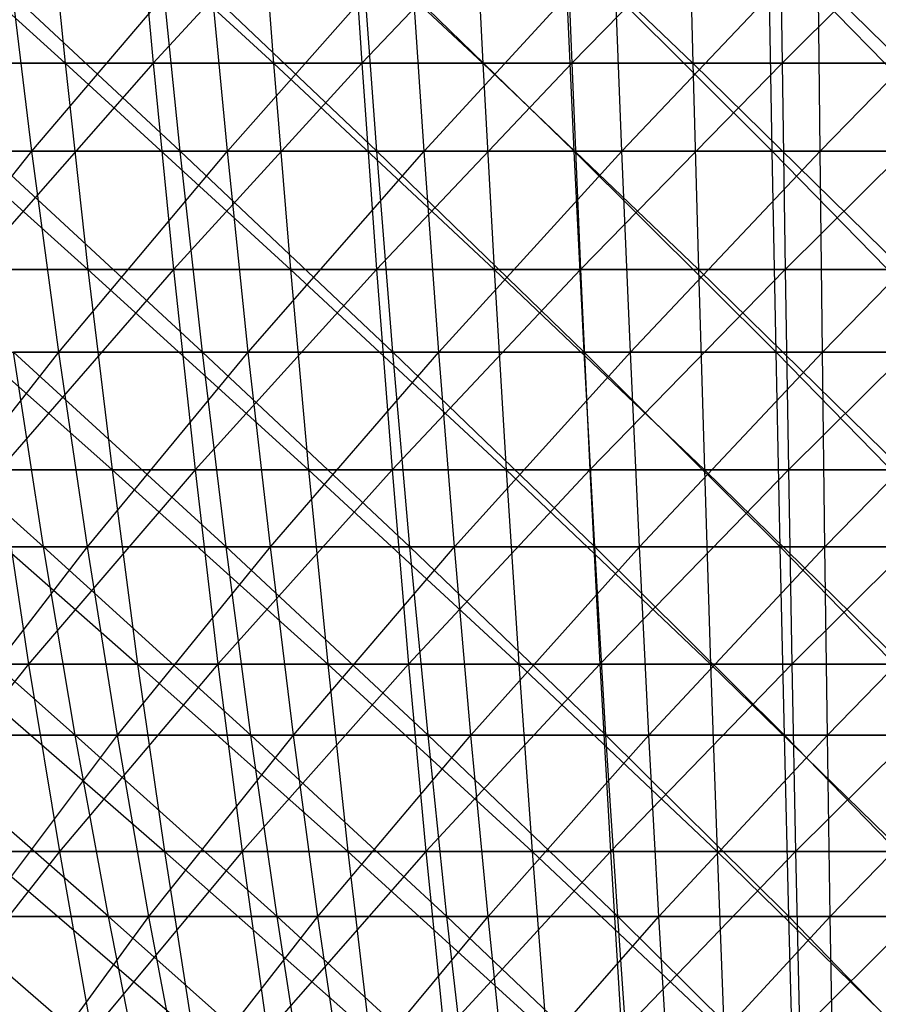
# Model space of a CAD drawing. Extents: x -125 to 125, y -143 to 0.
# Tile 92 of 256: x -9 to 0, y -125 to -115. Entities that reach past the tile are written whole.
import ezdxf

# ---------------------------------------------------------------- set-up
doc = ezdxf.new("R2010")
doc.units = 0
doc.header["$LTSCALE"] = 25.4
doc.layers.get('0').update_dxf_attribs({"linetype": 'CONTINUOUS'})

# ---------------------------------------------------------------- blocks, each defined once
blk = doc.blocks.new('NL2500027000_STL_3')
at = {"color": 0}
for p, q in [((-10.7931, -112.8721, 50.831), (-8.4242, -115.022, 49.9571)), ((-10.7931, -112.8721, 50.831), (-8.4242, -115.022, 49.9571)), ((-8.6407, -112.8721, 51.2408), (-6.3107, -115.022, 50.2678)), ((-8.6407, -112.8721, 51.2408), (-6.3107, -115.022, 50.2678)), ((-8.6407, -112.8721, 51.2408), (-8.4242, -115.022, 49.9571)), ((-8.6407, -112.8721, 51.2408), (-8.4242, -115.022, 49.9571)), ((-7.7249, -112.8721, -51.3868), (-7.5314, -115.022, -50.0995)), ((-7.7249, -112.8721, -51.3868), (-7.5314, -115.022, -50.0995)), ((-5.5517, -112.8721, -51.6668), (-7.5314, -115.022, -50.0995)), ((-5.5517, -112.8721, -51.6668), (-7.5314, -115.022, -50.0995)), ((-6.4729, -112.8721, 51.5595), (-4.186, -115.022, 50.4892)), ((-6.4729, -112.8721, 51.5595), (-4.186, -115.022, 50.4892)), ((-6.4729, -112.8721, 51.5595), (-6.3107, -115.022, 50.2678)), ((-6.4729, -112.8721, 51.5595), (-6.3107, -115.022, 50.2678)), ((-5.5517, -112.8721, -51.6668), (-5.4126, -115.022, -50.3725)), ((-5.5517, -112.8721, -51.6668), (-5.4126, -115.022, -50.3725)), ((-3.3687, -112.8721, -51.8549), (-5.4126, -115.022, -50.3725)), ((-3.3687, -112.8721, -51.8549), (-5.4126, -115.022, -50.3725)), ((-4.2935, -112.8721, 51.7865), (-2.0538, -115.022, 50.6208)), ((-4.2935, -112.8721, 51.7865), (-2.0538, -115.022, 50.6208)), ((-4.2935, -112.8721, 51.7865), (-4.186, -115.022, 50.4892)), ((-4.2935, -112.8721, 51.7865), (-4.186, -115.022, 50.4892)), ((-3.3687, -112.8721, -51.8549), (-3.2843, -115.022, -50.5559)), ((-3.3687, -112.8721, -51.8549), (-3.2843, -115.022, -50.5559)), ((-1.1797, -112.8721, -51.9508), (-3.2843, -115.022, -50.5559)), ((-1.1797, -112.8721, -51.9508), (-3.2843, -115.022, -50.5559)), ((-2.1066, -112.8721, 51.9215), (0.082, -115.022, 50.6624)), ((-2.1066, -112.8721, 51.9215), (0.082, -115.022, 50.6624)), ((-2.1066, -112.8721, 51.9215), (-2.0538, -115.022, 50.6208)), ((-2.1066, -112.8721, 51.9215), (-2.0538, -115.022, 50.6208)), ((-1.1797, -112.8721, -51.9508), (-1.1501, -115.022, -50.6494)), ((-1.1797, -112.8721, -51.9508), (-1.1501, -115.022, -50.6494)), ((1.0114, -112.8721, -51.9543), (-1.1501, -115.022, -50.6494)), ((1.0114, -112.8721, -51.9543), (-1.1501, -115.022, -50.6494)), ((-7.2562, -115.9134, 45.5486), (-9.5064, -113.8156, 46.5113)), ((-7.2562, -115.9134, 45.5486), (-9.5064, -113.8156, 46.5113)), ((-8.7599, -115.9134, -45.2834), (-9.0163, -113.8156, -46.6088)), ((-8.7599, -115.9134, -45.2834), (-9.0163, -113.8156, -46.6088)), ((-8.7599, -115.9134, -45.2834), (-6.9747, -113.8156, -46.9578)), ((-8.7599, -115.9134, -45.2834), (-6.9747, -113.8156, -46.9578)), ((-5.2625, -115.9134, 45.8217), (-7.4686, -113.8156, 46.8817)), ((-5.2625, -115.9134, 45.8217), (-7.4686, -113.8156, 46.8817)), ((-7.2562, -115.9134, 45.5486), (-7.4686, -113.8156, 46.8817)), ((-7.2562, -115.9134, 45.5486), (-7.4686, -113.8156, 46.8817)), ((-6.7764, -115.9134, -45.6224), (-6.9747, -113.8156, -46.9578)), ((-6.7764, -115.9134, -45.6224), (-6.9747, -113.8156, -46.9578)), ((-6.7764, -115.9134, -45.6224), (-4.9198, -113.8156, -47.2173)), ((-6.7764, -115.9134, -45.6224), (-4.9198, -113.8156, -47.2173)), ((-3.2588, -115.9134, 46.0077), (-5.4165, -113.8156, 47.1629)), ((-3.2588, -115.9134, 46.0077), (-5.4165, -113.8156, 47.1629)), ((-5.2625, -115.9134, 45.8217), (-5.4165, -113.8156, 47.1629)), ((-5.2625, -115.9134, 45.8217), (-5.4165, -113.8156, 47.1629)), ((-4.7799, -115.9134, -45.8746), (-4.9198, -113.8156, -47.2173)), ((-4.7799, -115.9134, -45.8746), (-4.9198, -113.8156, -47.2173)), ((-4.7799, -115.9134, -45.8746), (-2.8555, -113.8156, -47.387)), ((-4.7799, -115.9134, -45.8746), (-2.8555, -113.8156, -47.387)), ((-1.2488, -115.9134, 46.106), (-3.3541, -113.8156, 47.3543)), ((-1.2488, -115.9134, 46.106), (-3.3541, -113.8156, 47.3543)), ((-3.2588, -115.9134, 46.0077), (-3.3541, -113.8156, 47.3543)), ((-3.2588, -115.9134, 46.0077), (-3.3541, -113.8156, 47.3543)), ((-2.7743, -115.9134, -46.0394), (-2.8555, -113.8156, -47.387)), ((-2.7743, -115.9134, -46.0394), (-2.8555, -113.8156, -47.387)), ((-2.7743, -115.9134, -46.0394), (-0.7858, -113.8156, -47.4664)), ((-2.7743, -115.9134, -46.0394), (-0.7858, -113.8156, -47.4664)), ((0.7635, -115.9134, 46.1166), (-1.2854, -113.8156, 47.4555)), ((0.7635, -115.9134, 46.1166), (-1.2854, -113.8156, 47.4555)), ((-1.2488, -115.9134, 46.106), (-1.2854, -113.8156, 47.4555)), ((-1.2488, -115.9134, 46.106), (-1.2854, -113.8156, 47.4555)), ((-0.7635, -115.9134, -46.1166), (-0.7858, -113.8156, -47.4664)), ((-0.7635, -115.9134, -46.1166), (-0.7858, -113.8156, -47.4664)), ((-0.7635, -115.9134, -46.1166), (1.2854, -113.8156, -47.4555)), ((-0.7635, -115.9134, -46.1166), (1.2854, -113.8156, -47.4555)), ((-10.5227, -115.022, 49.5576), (-8.4242, -115.022, 49.9571)), ((-10.5227, -115.022, 49.5576), (-8.4242, -115.022, 49.9571)), ((-10.5227, -115.022, 49.5576), (-8.193, -117.1155, 48.5858)), ((-10.5227, -115.022, 49.5576), (-8.193, -117.1155, 48.5858)), ((-7.5314, -115.022, -50.0995), (-9.6367, -115.022, -49.7375)), ((-7.5314, -115.022, -50.0995), (-9.6367, -115.022, -49.7375)), ((-7.5314, -115.022, -50.0995), (-9.3722, -117.1155, -48.3722)), ((-7.5314, -115.022, -50.0995), (-9.3722, -117.1155, -48.3722)), ((-8.4242, -115.022, 49.9571), (-6.3107, -115.022, 50.2678)), ((-8.4242, -115.022, 49.9571), (-6.3107, -115.022, 50.2678)), ((-8.4242, -115.022, 49.9571), (-6.1375, -117.1155, 48.888)), ((-8.4242, -115.022, 49.9571), (-6.1375, -117.1155, 48.888)), ((-8.4242, -115.022, 49.9571), (-8.193, -117.1155, 48.5858)), ((-8.4242, -115.022, 49.9571), (-8.193, -117.1155, 48.5858)), ((-5.4126, -115.022, -50.3725), (-7.5314, -115.022, -50.0995)), ((-7.5314, -115.022, -50.0995), (-7.3246, -117.1155, -48.7243)), ((-7.5314, -115.022, -50.0995), (-7.3246, -117.1155, -48.7243)), ((-5.4126, -115.022, -50.3725), (-7.5314, -115.022, -50.0995)), ((-5.4126, -115.022, -50.3725), (-7.3246, -117.1155, -48.7243)), ((-5.4126, -115.022, -50.3725), (-7.3246, -117.1155, -48.7243)), ((-6.3107, -115.022, 50.2678), (-4.186, -115.022, 50.4892)), ((-6.3107, -115.022, 50.2678), (-4.186, -115.022, 50.4892)), ((-6.3107, -115.022, 50.2678), (-4.0711, -117.1155, 49.1033)), ((-6.3107, -115.022, 50.2678), (-4.0711, -117.1155, 49.1033)), ((-6.3107, -115.022, 50.2678), (-6.1375, -117.1155, 48.888)), ((-6.3107, -115.022, 50.2678), (-6.1375, -117.1155, 48.888)), ((-3.2843, -115.022, -50.5559), (-5.4126, -115.022, -50.3725)), ((-5.4126, -115.022, -50.3725), (-5.2641, -117.1155, -48.9897)), ((-5.4126, -115.022, -50.3725), (-5.2641, -117.1155, -48.9897)), ((-3.2843, -115.022, -50.5559), (-5.4126, -115.022, -50.3725)), ((-3.2843, -115.022, -50.5559), (-5.2641, -117.1155, -48.9897)), ((-3.2843, -115.022, -50.5559), (-5.2641, -117.1155, -48.9897)), ((-4.186, -115.022, 50.4892), (-2.0538, -115.022, 50.6208)), ((-4.186, -115.022, 50.4892), (-2.0538, -115.022, 50.6208)), ((-4.186, -115.022, 50.4892), (-1.9974, -117.1155, 49.2313)), ((-4.186, -115.022, 50.4892), (-1.9974, -117.1155, 49.2313)), ((-4.186, -115.022, 50.4892), (-4.0711, -117.1155, 49.1033)), ((-4.186, -115.022, 50.4892), (-4.0711, -117.1155, 49.1033)), ((-1.1501, -115.022, -50.6494), (-3.2843, -115.022, -50.5559)), ((-3.2843, -115.022, -50.5559), (-3.1941, -117.1155, -49.1681)), ((-3.2843, -115.022, -50.5559), (-3.1941, -117.1155, -49.1681)), ((-1.1501, -115.022, -50.6494), (-3.2843, -115.022, -50.5559)), ((-1.1501, -115.022, -50.6494), (-3.1941, -117.1155, -49.1681)), ((-1.1501, -115.022, -50.6494), (-3.1941, -117.1155, -49.1681)), ((-2.0538, -115.022, 50.6208), (0.082, -115.022, 50.6624)), ((-2.0538, -115.022, 50.6208), (0.082, -115.022, 50.6624)), ((-2.0538, -115.022, 50.6208), (0.0798, -117.1155, 49.2717)), ((-2.0538, -115.022, 50.6208), (0.0798, -117.1155, 49.2717)), ((-2.0538, -115.022, 50.6208), (-1.9974, -117.1155, 49.2313)), ((-2.0538, -115.022, 50.6208), (-1.9974, -117.1155, 49.2313)), ((0.9861, -115.022, -50.6528), (-1.1501, -115.022, -50.6494)), ((-1.1501, -115.022, -50.6494), (-1.1185, -117.1155, -49.2591)), ((-1.1501, -115.022, -50.6494), (-1.1185, -117.1155, -49.2591)), ((0.9861, -115.022, -50.6528), (-1.1501, -115.022, -50.6494)), ((0.9861, -115.022, -50.6528), (-1.1185, -117.1155, -49.2591)), ((0.9861, -115.022, -50.6528), (-1.1185, -117.1155, -49.2591)), ((-10.7268, -115.9134, -44.8582), (-8.7599, -115.9134, -45.2834)), ((-10.7268, -115.9134, -44.8582), (-8.7599, -115.9134, -45.2834)), ((-10.3925, -117.9523, -43.4602), (-8.7599, -115.9134, -45.2834)), ((-10.3925, -117.9523, -43.4602), (-8.7599, -115.9134, -45.2834)), ((-7.2562, -115.9134, 45.5486), (-9.2361, -115.9134, 45.1887)), ((-7.2562, -115.9134, 45.5486), (-9.2361, -115.9134, 45.1887)), ((-7.03, -117.9523, 44.129), (-9.2361, -115.9134, 45.1887)), ((-7.03, -117.9523, 44.129), (-9.2361, -115.9134, 45.1887)), ((-8.4869, -117.9523, -43.8721), (-8.7599, -115.9134, -45.2834)), ((-8.7599, -115.9134, -45.2834), (-6.7764, -115.9134, -45.6224)), ((-8.7599, -115.9134, -45.2834), (-6.7764, -115.9134, -45.6224)), ((-8.4869, -117.9523, -43.8721), (-8.7599, -115.9134, -45.2834)), ((-8.4869, -117.9523, -43.8721), (-6.7764, -115.9134, -45.6224)), ((-8.4869, -117.9523, -43.8721), (-6.7764, -115.9134, -45.6224)), ((-5.2625, -115.9134, 45.8217), (-7.2562, -115.9134, 45.5486)), ((-5.2625, -115.9134, 45.8217), (-7.2562, -115.9134, 45.5486)), ((-5.0985, -117.9523, 44.3937), (-7.2562, -115.9134, 45.5486)), ((-5.0985, -117.9523, 44.3937), (-7.2562, -115.9134, 45.5486)), ((-7.03, -117.9523, 44.129), (-7.2562, -115.9134, 45.5486)), ((-7.03, -117.9523, 44.129), (-7.2562, -115.9134, 45.5486)), ((-6.5652, -117.9523, -44.2006), (-6.7764, -115.9134, -45.6224)), ((-6.7764, -115.9134, -45.6224), (-4.7799, -115.9134, -45.8746)), ((-6.7764, -115.9134, -45.6224), (-4.7799, -115.9134, -45.8746)), ((-6.5652, -117.9523, -44.2006), (-6.7764, -115.9134, -45.6224)), ((-6.5652, -117.9523, -44.2006), (-4.7799, -115.9134, -45.8746)), ((-6.5652, -117.9523, -44.2006), (-4.7799, -115.9134, -45.8746)), ((-3.2588, -115.9134, 46.0077), (-5.2625, -115.9134, 45.8217)), ((-3.2588, -115.9134, 46.0077), (-5.2625, -115.9134, 45.8217)), ((-3.1572, -117.9523, 44.5738), (-5.2625, -115.9134, 45.8217)), ((-3.1572, -117.9523, 44.5738), (-5.2625, -115.9134, 45.8217)), ((-5.0985, -117.9523, 44.3937), (-5.2625, -115.9134, 45.8217)), ((-5.0985, -117.9523, 44.3937), (-5.2625, -115.9134, 45.8217)), ((-4.6309, -117.9523, -44.4449), (-4.7799, -115.9134, -45.8746)), ((-4.7799, -115.9134, -45.8746), (-2.7743, -115.9134, -46.0394)), ((-4.7799, -115.9134, -45.8746), (-2.7743, -115.9134, -46.0394)), ((-4.6309, -117.9523, -44.4449), (-4.7799, -115.9134, -45.8746)), ((-4.6309, -117.9523, -44.4449), (-2.7743, -115.9134, -46.0394)), ((-4.6309, -117.9523, -44.4449), (-2.7743, -115.9134, -46.0394)), ((-1.2488, -115.9134, 46.106), (-3.2588, -115.9134, 46.0077)), ((-1.2488, -115.9134, 46.106), (-3.2588, -115.9134, 46.0077)), ((-1.2099, -117.9523, 44.6691), (-3.2588, -115.9134, 46.0077)), ((-1.2099, -117.9523, 44.6691), (-3.2588, -115.9134, 46.0077)), ((-3.1572, -117.9523, 44.5738), (-3.2588, -115.9134, 46.0077)), ((-3.1572, -117.9523, 44.5738), (-3.2588, -115.9134, 46.0077)), ((-2.6879, -117.9523, -44.6045), (-2.7743, -115.9134, -46.0394)), ((-2.7743, -115.9134, -46.0394), (-0.7635, -115.9134, -46.1166)), ((-2.7743, -115.9134, -46.0394), (-0.7635, -115.9134, -46.1166)), ((-2.6879, -117.9523, -44.6045), (-2.7743, -115.9134, -46.0394)), ((-2.6879, -117.9523, -44.6045), (-0.7635, -115.9134, -46.1166)), ((-2.6879, -117.9523, -44.6045), (-0.7635, -115.9134, -46.1166)), ((0.7635, -115.9134, 46.1166), (-1.2488, -115.9134, 46.106)), ((0.7635, -115.9134, 46.1166), (-1.2488, -115.9134, 46.106)), ((0.7397, -117.9523, 44.6793), (-1.2488, -115.9134, 46.106)), ((0.7397, -117.9523, 44.6793), (-1.2488, -115.9134, 46.106)), ((-1.2099, -117.9523, 44.6691), (-1.2488, -115.9134, 46.106)), ((-1.2099, -117.9523, 44.6691), (-1.2488, -115.9134, 46.106)), ((-0.7397, -117.9523, -44.6793), (-0.7635, -115.9134, -46.1166)), ((-0.7635, -115.9134, -46.1166), (1.2488, -115.9134, -46.106)), ((-0.7635, -115.9134, -46.1166), (1.2488, -115.9134, -46.106)), ((-0.7397, -117.9523, -44.6793), (-0.7635, -115.9134, -46.1166)), ((-0.7397, -117.9523, -44.6793), (1.2488, -115.9134, -46.106)), ((-0.7397, -117.9523, -44.6793), (1.2488, -115.9134, -46.106)), ((-10.2339, -117.1155, 48.1972), (-8.193, -117.1155, 48.5858)), ((-10.2339, -117.1155, 48.1972), (-8.193, -117.1155, 48.5858)), ((-10.2339, -117.1155, 48.1972), (-7.9473, -119.1489, 47.1293)), ((-10.2339, -117.1155, 48.1972), (-7.9473, -119.1489, 47.1293)), ((-7.3246, -117.1155, -48.7243), (-9.3722, -117.1155, -48.3722)), ((-7.3246, -117.1155, -48.7243), (-9.3722, -117.1155, -48.3722)), ((-7.3246, -117.1155, -48.7243), (-9.0912, -119.1489, -46.922)), ((-7.3246, -117.1155, -48.7243), (-9.0912, -119.1489, -46.922)), ((-8.193, -117.1155, 48.5858), (-6.1375, -117.1155, 48.888)), ((-8.193, -117.1155, 48.5858), (-6.1375, -117.1155, 48.888)), ((-8.193, -117.1155, 48.5858), (-5.9535, -119.1489, 47.4224)), ((-8.193, -117.1155, 48.5858), (-5.9535, -119.1489, 47.4224)), ((-8.193, -117.1155, 48.5858), (-7.9473, -119.1489, 47.1293)), ((-8.193, -117.1155, 48.5858), (-7.9473, -119.1489, 47.1293)), ((-5.2641, -117.1155, -48.9897), (-7.3246, -117.1155, -48.7243)), ((-7.3246, -117.1155, -48.7243), (-7.105, -119.1489, -47.2636)), ((-7.3246, -117.1155, -48.7243), (-7.105, -119.1489, -47.2636)), ((-5.2641, -117.1155, -48.9897), (-7.3246, -117.1155, -48.7243)), ((-5.2641, -117.1155, -48.9897), (-7.105, -119.1489, -47.2636)), ((-5.2641, -117.1155, -48.9897), (-7.105, -119.1489, -47.2636)), ((-6.1375, -117.1155, 48.888), (-4.0711, -117.1155, 49.1033)), ((-6.1375, -117.1155, 48.888), (-4.0711, -117.1155, 49.1033)), ((-6.1375, -117.1155, 48.888), (-3.949, -119.1489, 47.6312)), ((-6.1375, -117.1155, 48.888), (-3.949, -119.1489, 47.6312)), ((-6.1375, -117.1155, 48.888), (-5.9535, -119.1489, 47.4224)), ((-6.1375, -117.1155, 48.888), (-5.9535, -119.1489, 47.4224)), ((-3.1941, -117.1155, -49.1681), (-5.2641, -117.1155, -48.9897)), ((-5.2641, -117.1155, -48.9897), (-5.1062, -119.1489, -47.5211)), ((-5.2641, -117.1155, -48.9897), (-5.1062, -119.1489, -47.5211)), ((-3.1941, -117.1155, -49.1681), (-5.2641, -117.1155, -48.9897)), ((-3.1941, -117.1155, -49.1681), (-5.1062, -119.1489, -47.5211)), ((-3.1941, -117.1155, -49.1681), (-5.1062, -119.1489, -47.5211)), ((-4.0711, -117.1155, 49.1033), (-1.9974, -117.1155, 49.2313)), ((-4.0711, -117.1155, 49.1033), (-1.9974, -117.1155, 49.2313)), ((-4.0711, -117.1155, 49.1033), (-1.9375, -119.1489, 47.7553)), ((-4.0711, -117.1155, 49.1033), (-1.9375, -119.1489, 47.7553)), ((-4.0711, -117.1155, 49.1033), (-3.949, -119.1489, 47.6312)), ((-4.0711, -117.1155, 49.1033), (-3.949, -119.1489, 47.6312)), ((-1.1185, -117.1155, -49.2591), (-3.1941, -117.1155, -49.1681)), ((-3.1941, -117.1155, -49.1681), (-3.0984, -119.1489, -47.6941)), ((-3.1941, -117.1155, -49.1681), (-3.0984, -119.1489, -47.6941)), ((-1.1185, -117.1155, -49.2591), (-3.1941, -117.1155, -49.1681)), ((-1.1185, -117.1155, -49.2591), (-3.0984, -119.1489, -47.6941)), ((-1.1185, -117.1155, -49.2591), (-3.0984, -119.1489, -47.6941)), ((-1.9974, -117.1155, 49.2313), (0.0798, -117.1155, 49.2717)), ((-1.9974, -117.1155, 49.2313), (0.0798, -117.1155, 49.2717)), ((-1.9974, -117.1155, 49.2313), (0.0774, -119.1489, 47.7946)), ((-1.9974, -117.1155, 49.2313), (0.0774, -119.1489, 47.7946)), ((-1.9974, -117.1155, 49.2313), (-1.9375, -119.1489, 47.7553)), ((-1.9974, -117.1155, 49.2313), (-1.9375, -119.1489, 47.7553)), ((0.959, -117.1155, -49.2624), (-1.1185, -117.1155, -49.2591)), ((-1.1185, -117.1155, -49.2591), (-1.085, -119.1489, -47.7823)), ((-1.1185, -117.1155, -49.2591), (-1.085, -119.1489, -47.7823)), ((0.959, -117.1155, -49.2624), (-1.1185, -117.1155, -49.2591)), ((0.959, -117.1155, -49.2624), (-1.085, -119.1489, -47.7823)), ((0.959, -117.1155, -49.2624), (-1.085, -119.1489, -47.7823)), ((-8.6434, -119.9285, 42.2888), (-10.8494, -117.9523, 43.3484)), ((-8.6434, -119.9285, 42.2888), (-10.8494, -117.9523, 43.3484)), ((-10.3925, -117.9523, -43.4602), (-8.4869, -117.9523, -43.8721)), ((-10.3925, -117.9523, -43.4602), (-8.4869, -117.9523, -43.8721)), ((-10.0385, -119.9285, -41.9795), (-8.4869, -117.9523, -43.8721)), ((-10.0385, -119.9285, -41.9795), (-8.4869, -117.9523, -43.8721)), ((-7.03, -117.9523, 44.129), (-8.9482, -117.9523, 43.7804)), ((-7.03, -117.9523, 44.129), (-8.9482, -117.9523, 43.7804)), ((-6.7905, -119.9285, 42.6256), (-8.9482, -117.9523, 43.7804)), ((-6.7905, -119.9285, 42.6256), (-8.9482, -117.9523, 43.7804)), ((-8.6434, -119.9285, 42.2888), (-8.9482, -117.9523, 43.7804)), ((-8.6434, -119.9285, 42.2888), (-8.9482, -117.9523, 43.7804)), ((-8.1978, -119.9285, -42.3775), (-8.4869, -117.9523, -43.8721)), ((-8.4869, -117.9523, -43.8721), (-6.5652, -117.9523, -44.2006)), ((-8.4869, -117.9523, -43.8721), (-6.5652, -117.9523, -44.2006)), ((-8.1978, -119.9285, -42.3775), (-8.4869, -117.9523, -43.8721)), ((-8.1978, -119.9285, -42.3775), (-6.5652, -117.9523, -44.2006)), ((-8.1978, -119.9285, -42.3775), (-6.5652, -117.9523, -44.2006)), ((-5.0985, -117.9523, 44.3937), (-7.03, -117.9523, 44.129)), ((-5.0985, -117.9523, 44.3937), (-7.03, -117.9523, 44.129)), ((-4.9248, -119.9285, 42.8812), (-7.03, -117.9523, 44.129)), ((-4.9248, -119.9285, 42.8812), (-7.03, -117.9523, 44.129)), ((-6.7905, -119.9285, 42.6256), (-7.03, -117.9523, 44.129)), ((-6.7905, -119.9285, 42.6256), (-7.03, -117.9523, 44.129)), ((-6.3415, -119.9285, -42.6947), (-6.5652, -117.9523, -44.2006)), ((-6.5652, -117.9523, -44.2006), (-4.6309, -117.9523, -44.4449)), ((-6.5652, -117.9523, -44.2006), (-4.6309, -117.9523, -44.4449)), ((-6.3415, -119.9285, -42.6947), (-6.5652, -117.9523, -44.2006)), ((-6.3415, -119.9285, -42.6947), (-4.6309, -117.9523, -44.4449)), ((-6.3415, -119.9285, -42.6947), (-4.6309, -117.9523, -44.4449)), ((-3.1572, -117.9523, 44.5738), (-5.0985, -117.9523, 44.3937)), ((-3.1572, -117.9523, 44.5738), (-5.0985, -117.9523, 44.3937)), ((-3.0496, -119.9285, 43.0552), (-5.0985, -117.9523, 44.3937)), ((-3.0496, -119.9285, 43.0552), (-5.0985, -117.9523, 44.3937)), ((-4.9248, -119.9285, 42.8812), (-5.0985, -117.9523, 44.3937)), ((-4.9248, -119.9285, 42.8812), (-5.0985, -117.9523, 44.3937)), ((-4.4732, -119.9285, -42.9307), (-4.6309, -117.9523, -44.4449)), ((-4.6309, -117.9523, -44.4449), (-2.6879, -117.9523, -44.6045)), ((-4.6309, -117.9523, -44.4449), (-2.6879, -117.9523, -44.6045)), ((-4.4732, -119.9285, -42.9307), (-4.6309, -117.9523, -44.4449)), ((-4.4732, -119.9285, -42.9307), (-2.6879, -117.9523, -44.6045)), ((-4.4732, -119.9285, -42.9307), (-2.6879, -117.9523, -44.6045)), ((-1.2099, -117.9523, 44.6691), (-3.1572, -117.9523, 44.5738)), ((-1.2099, -117.9523, 44.6691), (-3.1572, -117.9523, 44.5738)), ((-1.1687, -119.9285, 43.1473), (-3.1572, -117.9523, 44.5738)), ((-1.1687, -119.9285, 43.1473), (-3.1572, -117.9523, 44.5738)), ((-3.0496, -119.9285, 43.0552), (-3.1572, -117.9523, 44.5738)), ((-3.0496, -119.9285, 43.0552), (-3.1572, -117.9523, 44.5738)), ((-2.5963, -119.9285, -43.0849), (-2.6879, -117.9523, -44.6045)), ((-2.6879, -117.9523, -44.6045), (-0.7397, -117.9523, -44.6793)), ((-2.6879, -117.9523, -44.6045), (-0.7397, -117.9523, -44.6793)), ((-2.5963, -119.9285, -43.0849), (-2.6879, -117.9523, -44.6045)), ((-2.5963, -119.9285, -43.0849), (-0.7397, -117.9523, -44.6793)), ((-2.5963, -119.9285, -43.0849), (-0.7397, -117.9523, -44.6793)), ((0.7397, -117.9523, 44.6793), (-1.2099, -117.9523, 44.6691)), ((0.7397, -117.9523, 44.6793), (-1.2099, -117.9523, 44.6691)), ((0.7145, -119.9285, 43.1572), (-1.2099, -117.9523, 44.6691)), ((0.7145, -119.9285, 43.1572), (-1.2099, -117.9523, 44.6691)), ((-1.1687, -119.9285, 43.1473), (-1.2099, -117.9523, 44.6691)), ((-1.1687, -119.9285, 43.1473), (-1.2099, -117.9523, 44.6691)), ((-0.7145, -119.9285, -43.1572), (-0.7397, -117.9523, -44.6793)), ((-0.7397, -117.9523, -44.6793), (1.2099, -117.9523, -44.6691)), ((-0.7397, -117.9523, -44.6793), (1.2099, -117.9523, -44.6691)), ((-0.7145, -119.9285, -43.1572), (-0.7397, -117.9523, -44.6793)), ((-0.7145, -119.9285, -43.1572), (1.2099, -117.9523, -44.6691)), ((-0.7145, -119.9285, -43.1572), (1.2099, -117.9523, -44.6691)), ((-9.9271, -119.1489, 46.7523), (-7.9473, -119.1489, 47.1293)), ((-9.9271, -119.1489, 46.7523), (-7.9473, -119.1489, 47.1293)), ((-9.9271, -119.1489, 46.7523), (-7.6878, -121.1187, 45.59)), ((-9.9271, -119.1489, 46.7523), (-7.6878, -121.1187, 45.59)), ((-7.105, -119.1489, -47.2636), (-9.0912, -119.1489, -46.922)), ((-9.0912, -119.1489, -46.922), (-8.7943, -121.1187, -45.3895)), ((-9.0912, -119.1489, -46.922), (-8.7943, -121.1187, -45.3895)), ((-7.105, -119.1489, -47.2636), (-9.0912, -119.1489, -46.922)), ((-7.105, -119.1489, -47.2636), (-8.7943, -121.1187, -45.3895)), ((-7.105, -119.1489, -47.2636), (-8.7943, -121.1187, -45.3895)), ((-7.9473, -119.1489, 47.1293), (-5.9535, -119.1489, 47.4224)), ((-7.9473, -119.1489, 47.1293), (-5.9535, -119.1489, 47.4224)), ((-7.9473, -119.1489, 47.1293), (-5.759, -121.1187, 45.8736)), ((-7.9473, -119.1489, 47.1293), (-5.759, -121.1187, 45.8736)), ((-7.9473, -119.1489, 47.1293), (-7.6878, -121.1187, 45.59)), ((-7.9473, -119.1489, 47.1293), (-7.6878, -121.1187, 45.59)), ((-5.1062, -119.1489, -47.5211), (-7.105, -119.1489, -47.2636)), ((-7.105, -119.1489, -47.2636), (-6.873, -121.1187, -45.7199)), ((-7.105, -119.1489, -47.2636), (-6.873, -121.1187, -45.7199)), ((-5.1062, -119.1489, -47.5211), (-7.105, -119.1489, -47.2636)), ((-5.1062, -119.1489, -47.5211), (-6.873, -121.1187, -45.7199)), ((-5.1062, -119.1489, -47.5211), (-6.873, -121.1187, -45.7199)), ((-5.9535, -119.1489, 47.4224), (-3.949, -119.1489, 47.6312)), ((-5.9535, -119.1489, 47.4224), (-3.949, -119.1489, 47.6312)), ((-5.9535, -119.1489, 47.4224), (-3.82, -121.1187, 46.0756)), ((-5.9535, -119.1489, 47.4224), (-3.82, -121.1187, 46.0756)), ((-5.9535, -119.1489, 47.4224), (-5.759, -121.1187, 45.8736)), ((-5.9535, -119.1489, 47.4224), (-5.759, -121.1187, 45.8736)), ((-3.0984, -119.1489, -47.6941), (-5.1062, -119.1489, -47.5211)), ((-5.1062, -119.1489, -47.5211), (-4.9395, -121.1187, -45.969)), ((-5.1062, -119.1489, -47.5211), (-4.9395, -121.1187, -45.969)), ((-3.0984, -119.1489, -47.6941), (-5.1062, -119.1489, -47.5211)), ((-3.0984, -119.1489, -47.6941), (-4.9395, -121.1187, -45.969)), ((-3.0984, -119.1489, -47.6941), (-4.9395, -121.1187, -45.969)), ((-3.949, -119.1489, 47.6312), (-1.9375, -119.1489, 47.7553)), ((-3.949, -119.1489, 47.6312), (-1.9375, -119.1489, 47.7553)), ((-3.949, -119.1489, 47.6312), (-1.8743, -121.1187, 46.1956)), ((-3.949, -119.1489, 47.6312), (-1.8743, -121.1187, 46.1956)), ((-3.949, -119.1489, 47.6312), (-3.82, -121.1187, 46.0756)), ((-3.949, -119.1489, 47.6312), (-3.82, -121.1187, 46.0756)), ((-1.085, -119.1489, -47.7823), (-3.0984, -119.1489, -47.6941)), ((-3.0984, -119.1489, -47.6941), (-2.9972, -121.1187, -46.1364)), ((-3.0984, -119.1489, -47.6941), (-2.9972, -121.1187, -46.1364)), ((-1.085, -119.1489, -47.7823), (-3.0984, -119.1489, -47.6941)), ((-1.085, -119.1489, -47.7823), (-2.9972, -121.1187, -46.1364)), ((-1.085, -119.1489, -47.7823), (-2.9972, -121.1187, -46.1364)), ((-1.9375, -119.1489, 47.7553), (0.0774, -119.1489, 47.7946)), ((-1.9375, -119.1489, 47.7553), (0.0774, -119.1489, 47.7946)), ((-1.9375, -119.1489, 47.7553), (0.0749, -121.1187, 46.2336)), ((-1.9375, -119.1489, 47.7553), (0.0749, -121.1187, 46.2336)), ((-1.9375, -119.1489, 47.7553), (-1.8743, -121.1187, 46.1956)), ((-1.9375, -119.1489, 47.7553), (-1.8743, -121.1187, 46.1956)), ((0.9303, -119.1489, -47.7856), (-1.085, -119.1489, -47.7823)), ((-1.085, -119.1489, -47.7823), (-1.0496, -121.1187, -46.2217)), ((-1.085, -119.1489, -47.7823), (-1.0496, -121.1187, -46.2217)), ((0.9303, -119.1489, -47.7856), (-1.085, -119.1489, -47.7823)), ((0.9303, -119.1489, -47.7856), (-1.0496, -121.1187, -46.2217)), ((0.9303, -119.1489, -47.7856), (-1.0496, -121.1187, -46.2217)), ((-8.6434, -119.9285, 42.2888), (-10.4798, -119.9285, 41.8716)), ((-8.6434, -119.9285, 42.2888), (-10.4798, -119.9285, 41.8716)), ((-8.3221, -121.8387, 40.7168), (-10.4798, -119.9285, 41.8716)), ((-8.3221, -121.8387, 40.7168), (-10.4798, -119.9285, 41.8716)), ((-10.0385, -119.9285, -41.9795), (-8.1978, -119.9285, -42.3775)), ((-10.0385, -119.9285, -41.9795), (-8.1978, -119.9285, -42.3775)), ((-9.6653, -121.8387, -40.419), (-8.1978, -119.9285, -42.3775)), ((-9.6653, -121.8387, -40.419), (-8.1978, -119.9285, -42.3775)), ((-6.7905, -119.9285, 42.6256), (-8.6434, -119.9285, 42.2888)), ((-6.7905, -119.9285, 42.6256), (-8.6434, -119.9285, 42.2888)), ((-6.5381, -121.8387, 41.041), (-8.6434, -119.9285, 42.2888)), ((-6.5381, -121.8387, 41.041), (-8.6434, -119.9285, 42.2888)), ((-8.3221, -121.8387, 40.7168), (-8.6434, -119.9285, 42.2888)), ((-8.3221, -121.8387, 40.7168), (-8.6434, -119.9285, 42.2888)), ((-7.893, -121.8387, -40.8021), (-8.1978, -119.9285, -42.3775)), ((-8.1978, -119.9285, -42.3775), (-6.3415, -119.9285, -42.6947)), ((-8.1978, -119.9285, -42.3775), (-6.3415, -119.9285, -42.6947)), ((-7.893, -121.8387, -40.8021), (-8.1978, -119.9285, -42.3775)), ((-7.893, -121.8387, -40.8021), (-6.3415, -119.9285, -42.6947)), ((-7.893, -121.8387, -40.8021), (-6.3415, -119.9285, -42.6947)), ((-4.9248, -119.9285, 42.8812), (-6.7905, -119.9285, 42.6256)), ((-4.9248, -119.9285, 42.8812), (-6.7905, -119.9285, 42.6256)), ((-4.7417, -121.8387, 41.2872), (-6.7905, -119.9285, 42.6256)), ((-4.7417, -121.8387, 41.2872), (-6.7905, -119.9285, 42.6256)), ((-6.5381, -121.8387, 41.041), (-6.7905, -119.9285, 42.6256)), ((-6.5381, -121.8387, 41.041), (-6.7905, -119.9285, 42.6256)), ((-6.1058, -121.8387, -41.1076), (-6.3415, -119.9285, -42.6947)), ((-6.3415, -119.9285, -42.6947), (-4.4732, -119.9285, -42.9307)), ((-6.3415, -119.9285, -42.6947), (-4.4732, -119.9285, -42.9307)), ((-6.1058, -121.8387, -41.1076), (-6.3415, -119.9285, -42.6947)), ((-6.1058, -121.8387, -41.1076), (-4.4732, -119.9285, -42.9307)), ((-6.1058, -121.8387, -41.1076), (-4.4732, -119.9285, -42.9307)), ((-3.0496, -119.9285, 43.0552), (-4.9248, -119.9285, 42.8812)), ((-3.0496, -119.9285, 43.0552), (-4.9248, -119.9285, 42.8812)), ((-2.9363, -121.8387, 41.4547), (-4.9248, -119.9285, 42.8812)), ((-2.9363, -121.8387, 41.4547), (-4.9248, -119.9285, 42.8812)), ((-4.7417, -121.8387, 41.2872), (-4.9248, -119.9285, 42.8812)), ((-4.7417, -121.8387, 41.2872), (-4.9248, -119.9285, 42.8812)), ((-4.3069, -121.8387, -41.3348), (-4.4732, -119.9285, -42.9307)), ((-4.4732, -119.9285, -42.9307), (-2.5963, -119.9285, -43.0849)), ((-4.4732, -119.9285, -42.9307), (-2.5963, -119.9285, -43.0849)), ((-4.3069, -121.8387, -41.3348), (-4.4732, -119.9285, -42.9307)), ((-4.3069, -121.8387, -41.3348), (-2.5963, -119.9285, -43.0849)), ((-4.3069, -121.8387, -41.3348), (-2.5963, -119.9285, -43.0849)), ((-1.1687, -119.9285, 43.1473), (-3.0496, -119.9285, 43.0552)), ((-1.1687, -119.9285, 43.1473), (-3.0496, -119.9285, 43.0552)), ((-1.1252, -121.8387, 41.5433), (-3.0496, -119.9285, 43.0552)), ((-1.1252, -121.8387, 41.5433), (-3.0496, -119.9285, 43.0552)), ((-2.9363, -121.8387, 41.4547), (-3.0496, -119.9285, 43.0552)), ((-2.9363, -121.8387, 41.4547), (-3.0496, -119.9285, 43.0552)), ((-2.4998, -121.8387, -41.4833), (-2.5963, -119.9285, -43.0849)), ((-2.5963, -119.9285, -43.0849), (-0.7145, -119.9285, -43.1572)), ((-2.5963, -119.9285, -43.0849), (-0.7145, -119.9285, -43.1572)), ((-2.4998, -121.8387, -41.4833), (-2.5963, -119.9285, -43.0849)), ((-2.4998, -121.8387, -41.4833), (-0.7145, -119.9285, -43.1572)), ((-2.4998, -121.8387, -41.4833), (-0.7145, -119.9285, -43.1572)), ((0.7145, -119.9285, 43.1572), (-1.1687, -119.9285, 43.1473)), ((0.7145, -119.9285, 43.1572), (-1.1687, -119.9285, 43.1473)), ((0.6879, -121.8387, 41.5528), (-1.1687, -119.9285, 43.1473)), ((0.6879, -121.8387, 41.5528), (-1.1687, -119.9285, 43.1473)), ((-1.1252, -121.8387, 41.5433), (-1.1687, -119.9285, 43.1473)), ((-1.1252, -121.8387, 41.5433), (-1.1687, -119.9285, 43.1473)), ((-0.6879, -121.8387, -41.5528), (-0.7145, -119.9285, -43.1572)), ((-0.7145, -119.9285, -43.1572), (1.1687, -119.9285, -43.1473)), ((-0.7145, -119.9285, -43.1572), (1.1687, -119.9285, -43.1473)), ((-0.6879, -121.8387, -41.5528), (-0.7145, -119.9285, -43.1572)), ((-0.6879, -121.8387, -41.5528), (1.1687, -119.9285, -43.1473)), ((-0.6879, -121.8387, -41.5528), (1.1687, -119.9285, -43.1473)), ((-8.7943, -121.1187, -45.3895), (-10.6999, -121.1187, -44.9785)), ((-8.7943, -121.1187, -45.3895), (-10.6999, -121.1187, -44.9785)), ((-8.7943, -121.1187, -45.3895), (-10.3199, -123.0214, -43.3809)), ((-8.7943, -121.1187, -45.3895), (-10.3199, -123.0214, -43.3809)), ((-9.6029, -121.1187, 45.2254), (-7.6878, -121.1187, 45.59)), ((-9.6029, -121.1187, 45.2254), (-7.6878, -121.1187, 45.59)), ((-9.6029, -121.1187, 45.2254), (-7.4147, -123.0214, 43.9708)), ((-9.6029, -121.1187, 45.2254), (-7.4147, -123.0214, 43.9708)), ((-6.873, -121.1187, -45.7199), (-8.7943, -121.1187, -45.3895)), ((-8.7943, -121.1187, -45.3895), (-8.4819, -123.0214, -43.7774)), ((-8.7943, -121.1187, -45.3895), (-8.4819, -123.0214, -43.7774)), ((-6.873, -121.1187, -45.7199), (-8.7943, -121.1187, -45.3895)), ((-6.873, -121.1187, -45.7199), (-8.4819, -123.0214, -43.7774)), ((-6.873, -121.1187, -45.7199), (-8.4819, -123.0214, -43.7774)), ((-7.6878, -121.1187, 45.59), (-5.759, -121.1187, 45.8736)), ((-7.6878, -121.1187, 45.59), (-5.759, -121.1187, 45.8736)), ((-7.6878, -121.1187, 45.59), (-5.5545, -123.0214, 44.2443)), ((-7.6878, -121.1187, 45.59), (-5.5545, -123.0214, 44.2443)), ((-7.6878, -121.1187, 45.59), (-7.4147, -123.0214, 43.9708)), ((-7.6878, -121.1187, 45.59), (-7.4147, -123.0214, 43.9708)), ((-4.9395, -121.1187, -45.969), (-6.873, -121.1187, -45.7199)), ((-6.873, -121.1187, -45.7199), (-6.6289, -123.0214, -44.0961)), ((-6.873, -121.1187, -45.7199), (-6.6289, -123.0214, -44.0961)), ((-4.9395, -121.1187, -45.969), (-6.873, -121.1187, -45.7199)), ((-4.9395, -121.1187, -45.969), (-6.6289, -123.0214, -44.0961)), ((-4.9395, -121.1187, -45.969), (-6.6289, -123.0214, -44.0961)), ((-5.759, -121.1187, 45.8736), (-3.82, -121.1187, 46.0756)), ((-5.759, -121.1187, 45.8736), (-3.82, -121.1187, 46.0756)), ((-5.759, -121.1187, 45.8736), (-3.6844, -123.0214, 44.4391)), ((-5.759, -121.1187, 45.8736), (-3.6844, -123.0214, 44.4391)), ((-5.759, -121.1187, 45.8736), (-5.5545, -123.0214, 44.2443)), ((-5.759, -121.1187, 45.8736), (-5.5545, -123.0214, 44.2443)), ((-2.9972, -121.1187, -46.1364), (-4.9395, -121.1187, -45.969)), ((-4.9395, -121.1187, -45.969), (-4.764, -123.0214, -44.3363)), ((-4.9395, -121.1187, -45.969), (-4.764, -123.0214, -44.3363)), ((-2.9972, -121.1187, -46.1364), (-4.9395, -121.1187, -45.969)), ((-2.9972, -121.1187, -46.1364), (-4.764, -123.0214, -44.3363)), ((-2.9972, -121.1187, -46.1364), (-4.764, -123.0214, -44.3363)), ((-3.82, -121.1187, 46.0756), (-1.8743, -121.1187, 46.1956)), ((-3.82, -121.1187, 46.0756), (-1.8743, -121.1187, 46.1956)), ((-3.82, -121.1187, 46.0756), (-1.8077, -123.0214, 44.5549)), ((-3.82, -121.1187, 46.0756), (-1.8077, -123.0214, 44.5549)), ((-3.82, -121.1187, 46.0756), (-3.6844, -123.0214, 44.4391)), ((-3.82, -121.1187, 46.0756), (-3.6844, -123.0214, 44.4391)), ((-1.0496, -121.1187, -46.2217), (-2.9972, -121.1187, -46.1364)), ((-2.9972, -121.1187, -46.1364), (-2.8907, -123.0214, -44.4977)), ((-2.9972, -121.1187, -46.1364), (-2.8907, -123.0214, -44.4977)), ((-1.0496, -121.1187, -46.2217), (-2.9972, -121.1187, -46.1364)), ((-1.0496, -121.1187, -46.2217), (-2.8907, -123.0214, -44.4977)), ((-1.0496, -121.1187, -46.2217), (-2.8907, -123.0214, -44.4977)), ((-1.8743, -121.1187, 46.1956), (0.0749, -121.1187, 46.2336)), ((-1.8743, -121.1187, 46.1956), (0.0749, -121.1187, 46.2336)), ((-1.8743, -121.1187, 46.1956), (0.0722, -123.0214, 44.5915)), ((-1.8743, -121.1187, 46.1956), (0.0722, -123.0214, 44.5915)), ((-1.8743, -121.1187, 46.1956), (-1.8077, -123.0214, 44.5549)), ((-1.8743, -121.1187, 46.1956), (-1.8077, -123.0214, 44.5549)), ((0.8999, -121.1187, -46.2249), (-1.0496, -121.1187, -46.2217)), ((-1.0496, -121.1187, -46.2217), (-1.0123, -123.0214, -44.5801)), ((-1.0496, -121.1187, -46.2217), (-1.0123, -123.0214, -44.5801)), ((0.8999, -121.1187, -46.2249), (-1.0496, -121.1187, -46.2217)), ((0.8999, -121.1187, -46.2249), (-1.0123, -123.0214, -44.5801)), ((0.8999, -121.1187, -46.2249), (-1.0123, -123.0214, -44.5801)), ((-8.3221, -121.8387, 40.7168), (-10.0902, -121.8387, 40.315)), ((-8.3221, -121.8387, 40.7168), (-10.0902, -121.8387, 40.315)), ((-7.9849, -123.6793, 39.067), (-10.0902, -121.8387, 40.315)), ((-7.9849, -123.6793, 39.067), (-10.0902, -121.8387, 40.315)), ((-9.6653, -121.8387, -40.419), (-7.893, -121.8387, -40.8021)), ((-9.6653, -121.8387, -40.419), (-7.893, -121.8387, -40.8021)), ((-9.2737, -123.6793, -38.7813), (-7.893, -121.8387, -40.8021)), ((-9.2737, -123.6793, -38.7813), (-7.893, -121.8387, -40.8021)), ((-6.5381, -121.8387, 41.041), (-8.3221, -121.8387, 40.7168)), ((-6.5381, -121.8387, 41.041), (-8.3221, -121.8387, 40.7168)), ((-6.2732, -123.6793, 39.3781), (-8.3221, -121.8387, 40.7168)), ((-6.2732, -123.6793, 39.3781), (-8.3221, -121.8387, 40.7168)), ((-7.9849, -123.6793, 39.067), (-8.3221, -121.8387, 40.7168)), ((-7.9849, -123.6793, 39.067), (-8.3221, -121.8387, 40.7168)), ((-7.5732, -123.6793, -39.1489), (-7.893, -121.8387, -40.8021)), ((-7.893, -121.8387, -40.8021), (-6.1058, -121.8387, -41.1076)), ((-7.893, -121.8387, -40.8021), (-6.1058, -121.8387, -41.1076)), ((-7.5732, -123.6793, -39.1489), (-7.893, -121.8387, -40.8021)), ((-7.5732, -123.6793, -39.1489), (-6.1058, -121.8387, -41.1076)), ((-7.5732, -123.6793, -39.1489), (-6.1058, -121.8387, -41.1076)), ((-4.7417, -121.8387, 41.2872), (-6.5381, -121.8387, 41.041)), ((-4.7417, -121.8387, 41.2872), (-6.5381, -121.8387, 41.041)), ((-4.5496, -123.6793, 39.6143), (-6.5381, -121.8387, 41.041)), ((-4.5496, -123.6793, 39.6143), (-6.5381, -121.8387, 41.041)), ((-6.2732, -123.6793, 39.3781), (-6.5381, -121.8387, 41.041)), ((-6.2732, -123.6793, 39.3781), (-6.5381, -121.8387, 41.041)), ((-5.8584, -123.6793, -39.442), (-6.1058, -121.8387, -41.1076)), ((-6.1058, -121.8387, -41.1076), (-4.3069, -121.8387, -41.3348)), ((-6.1058, -121.8387, -41.1076), (-4.3069, -121.8387, -41.3348)), ((-5.8584, -123.6793, -39.442), (-6.1058, -121.8387, -41.1076)), ((-5.8584, -123.6793, -39.442), (-4.3069, -121.8387, -41.3348)), ((-5.8584, -123.6793, -39.442), (-4.3069, -121.8387, -41.3348)), ((-2.9363, -121.8387, 41.4547), (-4.7417, -121.8387, 41.2872)), ((-2.9363, -121.8387, 41.4547), (-4.7417, -121.8387, 41.2872)), ((-2.8173, -123.6793, 39.775), (-4.7417, -121.8387, 41.2872)), ((-2.8173, -123.6793, 39.775), (-4.7417, -121.8387, 41.2872)), ((-4.5496, -123.6793, 39.6143), (-4.7417, -121.8387, 41.2872)), ((-4.5496, -123.6793, 39.6143), (-4.7417, -121.8387, 41.2872)), ((-4.1324, -123.6793, -39.66), (-4.3069, -121.8387, -41.3348)), ((-4.3069, -121.8387, -41.3348), (-2.4998, -121.8387, -41.4833)), ((-4.3069, -121.8387, -41.3348), (-2.4998, -121.8387, -41.4833)), ((-4.1324, -123.6793, -39.66), (-4.3069, -121.8387, -41.3348)), ((-4.1324, -123.6793, -39.66), (-2.4998, -121.8387, -41.4833)), ((-4.1324, -123.6793, -39.66), (-2.4998, -121.8387, -41.4833)), ((-1.1252, -121.8387, 41.5433), (-2.9363, -121.8387, 41.4547)), ((-1.1252, -121.8387, 41.5433), (-2.9363, -121.8387, 41.4547)), ((-1.0796, -123.6793, 39.8601), (-2.9363, -121.8387, 41.4547)), ((-1.0796, -123.6793, 39.8601), (-2.9363, -121.8387, 41.4547)), ((-2.8173, -123.6793, 39.775), (-2.9363, -121.8387, 41.4547)), ((-2.8173, -123.6793, 39.775), (-2.9363, -121.8387, 41.4547)), ((-2.3985, -123.6793, -39.8025), (-2.4998, -121.8387, -41.4833)), ((-2.4998, -121.8387, -41.4833), (-0.6879, -121.8387, -41.5528)), ((-2.4998, -121.8387, -41.4833), (-0.6879, -121.8387, -41.5528)), ((-2.3985, -123.6793, -39.8025), (-2.4998, -121.8387, -41.4833)), ((-2.3985, -123.6793, -39.8025), (-0.6879, -121.8387, -41.5528)), ((-2.3985, -123.6793, -39.8025), (-0.6879, -121.8387, -41.5528)), ((0.6879, -121.8387, 41.5528), (-1.1252, -121.8387, 41.5433)), ((0.6879, -121.8387, 41.5528), (-1.1252, -121.8387, 41.5433)), ((0.66, -123.6793, 39.8692), (-1.1252, -121.8387, 41.5433)), ((0.66, -123.6793, 39.8692), (-1.1252, -121.8387, 41.5433)), ((-1.0796, -123.6793, 39.8601), (-1.1252, -121.8387, 41.5433)), ((-1.0796, -123.6793, 39.8601), (-1.1252, -121.8387, 41.5433)), ((-0.66, -123.6793, -39.8692), (-0.6879, -121.8387, -41.5528)), ((-0.6879, -121.8387, -41.5528), (1.1252, -121.8387, -41.5433)), ((-0.6879, -121.8387, -41.5528), (1.1252, -121.8387, -41.5433)), ((-0.66, -123.6793, -39.8692), (-0.6879, -121.8387, -41.5528)), ((-0.66, -123.6793, -39.8692), (1.1252, -121.8387, -41.5433)), ((-0.66, -123.6793, -39.8692), (1.1252, -121.8387, -41.5433)), ((-8.4819, -123.0214, -43.7774), (-10.3199, -123.0214, -43.3809)), ((-8.4819, -123.0214, -43.7774), (-10.3199, -123.0214, -43.3809)), ((-8.4819, -123.0214, -43.7774), (-9.9217, -124.8536, -41.7073)), ((-8.4819, -123.0214, -43.7774), (-9.9217, -124.8536, -41.7073)), ((-9.2618, -123.0214, 43.6191), (-7.4147, -123.0214, 43.9708)), ((-9.2618, -123.0214, 43.6191), (-7.4147, -123.0214, 43.9708)), ((-9.2618, -123.0214, 43.6191), (-7.1287, -124.8536, 42.2744)), ((-9.2618, -123.0214, 43.6191), (-7.1287, -124.8536, 42.2744)), ((-6.6289, -123.0214, -44.0961), (-8.4819, -123.0214, -43.7774)), ((-8.4819, -123.0214, -43.7774), (-8.1547, -124.8536, -42.0885)), ((-8.4819, -123.0214, -43.7774), (-8.1547, -124.8536, -42.0885)), ((-6.6289, -123.0214, -44.0961), (-8.4819, -123.0214, -43.7774)), ((-6.6289, -123.0214, -44.0961), (-8.1547, -124.8536, -42.0885)), ((-6.6289, -123.0214, -44.0961), (-8.1547, -124.8536, -42.0885)), ((-7.4147, -123.0214, 43.9708), (-5.5545, -123.0214, 44.2443)), ((-7.4147, -123.0214, 43.9708), (-5.5545, -123.0214, 44.2443)), ((-7.4147, -123.0214, 43.9708), (-5.3402, -124.8536, 42.5373)), ((-7.4147, -123.0214, 43.9708), (-5.3402, -124.8536, 42.5373)), ((-7.4147, -123.0214, 43.9708), (-7.1287, -124.8536, 42.2744)), ((-7.4147, -123.0214, 43.9708), (-7.1287, -124.8536, 42.2744)), ((-4.764, -123.0214, -44.3363), (-6.6289, -123.0214, -44.0961)), ((-6.6289, -123.0214, -44.0961), (-6.3731, -124.8536, -42.3948)), ((-6.6289, -123.0214, -44.0961), (-6.3731, -124.8536, -42.3948)), ((-4.764, -123.0214, -44.3363), (-6.6289, -123.0214, -44.0961)), ((-4.764, -123.0214, -44.3363), (-6.3731, -124.8536, -42.3948)), ((-4.764, -123.0214, -44.3363), (-6.3731, -124.8536, -42.3948)), ((-5.5545, -123.0214, 44.2443), (-3.6844, -123.0214, 44.4391)), ((-5.5545, -123.0214, 44.2443), (-3.6844, -123.0214, 44.4391)), ((-5.5545, -123.0214, 44.2443), (-3.5422, -124.8536, 42.7246)), ((-5.5545, -123.0214, 44.2443), (-3.5422, -124.8536, 42.7246)), ((-5.5545, -123.0214, 44.2443), (-5.3402, -124.8536, 42.5373)), ((-5.5545, -123.0214, 44.2443), (-5.3402, -124.8536, 42.5373)), ((-2.8907, -123.0214, -44.4977), (-4.764, -123.0214, -44.3363)), ((-4.764, -123.0214, -44.3363), (-4.5802, -124.8536, -42.6258)), ((-4.764, -123.0214, -44.3363), (-4.5802, -124.8536, -42.6258)), ((-2.8907, -123.0214, -44.4977), (-4.764, -123.0214, -44.3363)), ((-2.8907, -123.0214, -44.4977), (-4.5802, -124.8536, -42.6258)), ((-2.8907, -123.0214, -44.4977), (-4.5802, -124.8536, -42.6258)), ((-3.6844, -123.0214, 44.4391), (-1.8077, -123.0214, 44.5549)), ((-3.6844, -123.0214, 44.4391), (-1.8077, -123.0214, 44.5549)), ((-3.6844, -123.0214, 44.4391), (-1.738, -124.8536, 42.836)), ((-3.6844, -123.0214, 44.4391), (-1.738, -124.8536, 42.836)), ((-3.6844, -123.0214, 44.4391), (-3.5422, -124.8536, 42.7246)), ((-3.6844, -123.0214, 44.4391), (-3.5422, -124.8536, 42.7246)), ((-1.0123, -123.0214, -44.5801), (-2.8907, -123.0214, -44.4977)), ((-2.8907, -123.0214, -44.4977), (-2.7792, -124.8536, -42.781)), ((-2.8907, -123.0214, -44.4977), (-2.7792, -124.8536, -42.781)), ((-1.0123, -123.0214, -44.5801), (-2.8907, -123.0214, -44.4977)), ((-1.0123, -123.0214, -44.5801), (-2.7792, -124.8536, -42.781)), ((-1.0123, -123.0214, -44.5801), (-2.7792, -124.8536, -42.781)), ((-1.8077, -123.0214, 44.5549), (0.0722, -123.0214, 44.5915)), ((-1.8077, -123.0214, 44.5549), (0.0722, -123.0214, 44.5915)), ((-1.8077, -123.0214, 44.5549), (0.0694, -124.8536, 42.8711)), ((-1.8077, -123.0214, 44.5549), (0.0694, -124.8536, 42.8711)), ((-1.8077, -123.0214, 44.5549), (-1.738, -124.8536, 42.836)), ((-1.8077, -123.0214, 44.5549), (-1.738, -124.8536, 42.836)), ((0.8679, -123.0214, -44.5831), (-1.0123, -123.0214, -44.5801)), ((-1.0123, -123.0214, -44.5801), (-0.9732, -124.8536, -42.8601)), ((-1.0123, -123.0214, -44.5801), (-0.9732, -124.8536, -42.8601)), ((0.8679, -123.0214, -44.5831), (-1.0123, -123.0214, -44.5801)), ((0.8679, -123.0214, -44.5831), (-0.9732, -124.8536, -42.8601)), ((0.8679, -123.0214, -44.5831), (-0.9732, -124.8536, -42.8601)), ((-7.9849, -123.6793, 39.067), (-9.6814, -123.6793, 38.6815)), ((-7.9849, -123.6793, 39.067), (-9.6814, -123.6793, 38.6815)), ((-7.6324, -125.4471, 37.3425), (-9.6814, -123.6793, 38.6815)), ((-7.6324, -125.4471, 37.3425), (-9.6814, -123.6793, 38.6815)), ((-9.2737, -123.6793, -38.7813), (-7.5732, -123.6793, -39.1489)), ((-9.2737, -123.6793, -38.7813), (-7.5732, -123.6793, -39.1489)), ((-8.8643, -125.4471, -37.0694), (-7.5732, -123.6793, -39.1489)), ((-8.8643, -125.4471, -37.0694), (-7.5732, -123.6793, -39.1489)), ((-6.2732, -123.6793, 39.3781), (-7.9849, -123.6793, 39.067)), ((-6.2732, -123.6793, 39.3781), (-7.9849, -123.6793, 39.067)), ((-5.9963, -125.4471, 37.6399), (-7.9849, -123.6793, 39.067)), ((-5.9963, -125.4471, 37.6399), (-7.9849, -123.6793, 39.067)), ((-7.6324, -125.4471, 37.3425), (-7.9849, -123.6793, 39.067)), ((-7.6324, -125.4471, 37.3425), (-7.9849, -123.6793, 39.067)), ((-7.2389, -125.4471, -37.4208), (-7.5732, -123.6793, -39.1489)), ((-7.5732, -123.6793, -39.1489), (-5.8584, -123.6793, -39.442)), ((-7.5732, -123.6793, -39.1489), (-5.8584, -123.6793, -39.442)), ((-7.2389, -125.4471, -37.4208), (-7.5732, -123.6793, -39.1489)), ((-7.2389, -125.4471, -37.4208), (-5.8584, -123.6793, -39.442)), ((-7.2389, -125.4471, -37.4208), (-5.8584, -123.6793, -39.442)), ((-4.5496, -123.6793, 39.6143), (-6.2732, -123.6793, 39.3781)), ((-4.5496, -123.6793, 39.6143), (-6.2732, -123.6793, 39.3781)), ((-4.3487, -125.4471, 37.8656), (-6.2732, -123.6793, 39.3781)), ((-4.3487, -125.4471, 37.8656), (-6.2732, -123.6793, 39.3781)), ((-5.9963, -125.4471, 37.6399), (-6.2732, -123.6793, 39.3781)), ((-5.9963, -125.4471, 37.6399), (-6.2732, -123.6793, 39.3781)), ((-5.5998, -125.4471, -37.7009), (-5.8584, -123.6793, -39.442)), ((-5.8584, -123.6793, -39.442), (-4.1324, -123.6793, -39.66)), ((-5.8584, -123.6793, -39.442), (-4.1324, -123.6793, -39.66)), ((-5.5998, -125.4471, -37.7009), (-5.8584, -123.6793, -39.442)), ((-5.5998, -125.4471, -37.7009), (-4.1324, -123.6793, -39.66)), ((-5.5998, -125.4471, -37.7009), (-4.1324, -123.6793, -39.66)), ((-2.8173, -123.6793, 39.775), (-4.5496, -123.6793, 39.6143)), ((-2.8173, -123.6793, 39.775), (-4.5496, -123.6793, 39.6143)), ((-2.6929, -125.4471, 38.0193), (-4.5496, -123.6793, 39.6143)), ((-2.6929, -125.4471, 38.0193), (-4.5496, -123.6793, 39.6143)), ((-4.3487, -125.4471, 37.8656), (-4.5496, -123.6793, 39.6143)), ((-4.3487, -125.4471, 37.8656), (-4.5496, -123.6793, 39.6143)), ((-3.95, -125.4471, -37.9093), (-4.1324, -123.6793, -39.66)), ((-4.1324, -123.6793, -39.66), (-2.3985, -123.6793, -39.8025)), ((-4.1324, -123.6793, -39.66), (-2.3985, -123.6793, -39.8025)), ((-3.95, -125.4471, -37.9093), (-4.1324, -123.6793, -39.66)), ((-3.95, -125.4471, -37.9093), (-2.3985, -123.6793, -39.8025)), ((-3.95, -125.4471, -37.9093), (-2.3985, -123.6793, -39.8025)), ((-1.0796, -123.6793, 39.8601), (-2.8173, -123.6793, 39.775)), ((-1.0796, -123.6793, 39.8601), (-2.8173, -123.6793, 39.775)), ((-1.032, -125.4471, 38.1005), (-2.8173, -123.6793, 39.775)), ((-1.032, -125.4471, 38.1005), (-2.8173, -123.6793, 39.775)), ((-2.6929, -125.4471, 38.0193), (-2.8173, -123.6793, 39.775)), ((-2.6929, -125.4471, 38.0193), (-2.8173, -123.6793, 39.775)), ((-2.2926, -125.4471, -38.0455), (-2.3985, -123.6793, -39.8025)), ((-2.3985, -123.6793, -39.8025), (-0.66, -123.6793, -39.8692)), ((-2.3985, -123.6793, -39.8025), (-0.66, -123.6793, -39.8692)), ((-2.2926, -125.4471, -38.0455), (-2.3985, -123.6793, -39.8025)), ((-2.2926, -125.4471, -38.0455), (-0.66, -123.6793, -39.8692)), ((-2.2926, -125.4471, -38.0455), (-0.66, -123.6793, -39.8692)), ((0.66, -123.6793, 39.8692), (-1.0796, -123.6793, 39.8601)), ((0.66, -123.6793, 39.8692), (-1.0796, -123.6793, 39.8601)), ((0.6309, -125.4471, 38.1093), (-1.0796, -123.6793, 39.8601)), ((0.6309, -125.4471, 38.1093), (-1.0796, -123.6793, 39.8601)), ((-1.032, -125.4471, 38.1005), (-1.0796, -123.6793, 39.8601)), ((-1.032, -125.4471, 38.1005), (-1.0796, -123.6793, 39.8601)), ((-0.6309, -125.4471, -38.1093), (-0.66, -123.6793, -39.8692)), ((-0.66, -123.6793, -39.8692), (1.0796, -123.6793, -39.8601)), ((-0.66, -123.6793, -39.8692), (1.0796, -123.6793, -39.8601)), ((-0.6309, -125.4471, -38.1093), (-0.66, -123.6793, -39.8692))]:
    blk.add_line(p, q, dxfattribs=at)

msp = doc.modelspace()

# ---------------------------------------------------------------- block references
at = {"color": 253}
msp.add_blockref('NL2500027000_STL_3', (0, 0), dxfattribs=at)

doc.saveas('drawing.dxf')
